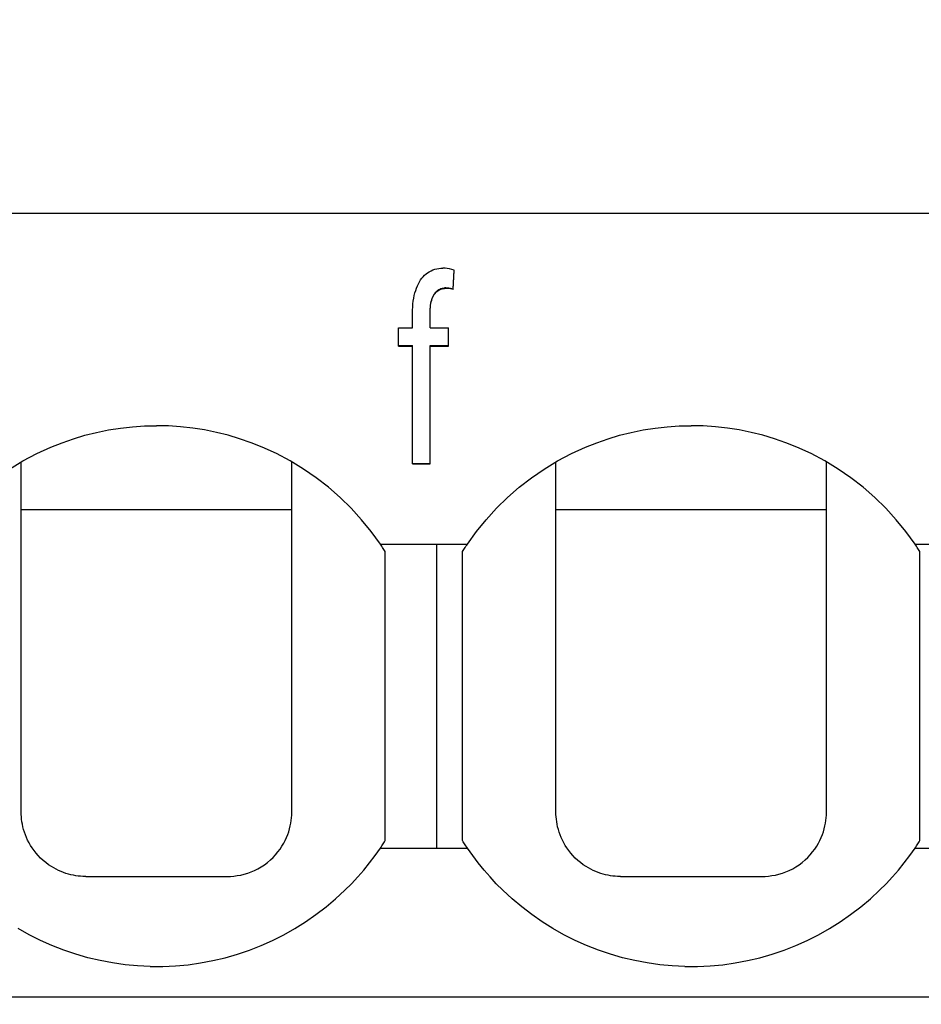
# Model space of a CAD drawing. Header units: millimetres. Extents: x -105 to 192, y -71 to 139.
# Tile 39 of 43: x 42.55 to 49.55, y 56.19 to 63.84. Entities that reach past the tile are written whole.
import ezdxf

# ---------------------------------------------------------------- set-up
doc = ezdxf.new("R2010")
doc.units = ezdxf.units.MM
doc.header["$LTSCALE"] = 1.5
doc.linetypes.add('PHL_THICK', pattern=[0])
doc.layers.get('0').update_dxf_attribs({"linetype": 'CONTINUOUS'})
doc.layers.get('Defpoints').update_dxf_attribs({"linetype": 'CONTINUOUS'})
doc.layers.add('PROJECTION', color=7, linetype='CONTINUOUS')
doc.dimstyles.new('ISO-25', dxfattribs={"dimtxt": 2.5, "dimasz": 2.5, "dimexe": 1.25, "dimexo": 0.625, "dimtad": 1, "dimdsep": 46, "dimtxsty": 'STANDARD', "dimblk": 'OPEN30', "dimcen": 2.5, "dimadec": 0, "dimazin": 0, "dimtfac": 1, "dimtmove": 0, "dimatfit": 3, "dimldrblk": 'OPEN30', "dimfxl": 1, "dimarcsym": 0})

# ---------------------------------------------------------------- blocks, each defined once
blk = doc.blocks.new('_Open30')
at = {"color": 0, "linetype": 'ByBlock', "lineweight": -2}
for p, q in [((-1, 0.2679), (0, 0)), ((0, 0), (-1, -0.2679)), ((0, 0), (-1, 0))]:
    blk.add_line(p, q, dxfattribs=at)
blk = doc.blocks.new('*D14')
at = {"color": 0, "lineweight": -2, "transparency": 16777216}
for p, q in [((-1.5151, 53.034), (-1.5151, 69.2187)), ((64.8356, 62.9617), (64.8356, 69.2187)), ((0.9849, 67.9687), (62.3356, 67.9687))]:
    blk.add_line(p, q, dxfattribs=at)
at = {"layer": 'Defpoints', "color": 0, "transparency": 16777216}
for p in [(64.8356, 67.9687), (64.8356, 62.3367), (-1.5151, 52.409)]:
    blk.add_point(p, dxfattribs=at)
at = {"color": 0, "lineweight": -2, "transparency": 16777216, "xscale": 2.5, "yscale": 2.5, "zscale": 2.5, "rotation": 180}
blk.add_blockref('_Open30', (-1.5151, 67.9687), dxfattribs=at)
at = {"color": 0, "lineweight": -2, "transparency": 16777216, "xscale": 2.5, "yscale": 2.5, "zscale": 2.5}
blk.add_blockref('_Open30', (64.8356, 67.9687), dxfattribs=at)
at = {"color": 0, "transparency": 16777216, "insert": (31.6602, 69.8437), "char_height": 2.5, "attachment_point": 5}
blk.add_mtext('66.35', dxfattribs=at)

msp = doc.modelspace()

# ---------------------------------------------------------------- linework, layer by layer
at = {"layer": 'PROJECTION', "color": 7, "linetype": 'PHL_THICK'}
for p, q in [((37.3856, 62.3367), (64.8356, 62.3367)), ((45.6801, 61.8434), (45.691, 61.8546)), ((45.691, 61.8546), (45.7026, 61.8649)), ((45.7026, 61.8649), (45.7148, 61.8741)), ((45.7148, 61.8741), (45.7277, 61.8823)), ((45.7277, 61.8823), (45.7412, 61.8895)), ((45.7412, 61.8895), (45.7553, 61.8956)), ((45.7553, 61.8956), (45.7699, 61.9006)), ((45.7699, 61.9006), (45.7849, 61.9046)), ((45.7849, 61.9046), (45.8005, 61.9076)), ((45.8005, 61.9076), (45.8165, 61.9094)), ((45.8165, 61.9094), (45.8331, 61.9102)), ((45.85, 61.9099), (45.8331, 61.9102)), ((45.8672, 61.908), (45.85, 61.9099)), ((45.8846, 61.9047), (45.8672, 61.908)), ((45.9021, 61.8999), (45.8846, 61.9047)), ((45.9198, 61.8937), (45.9021, 61.8999)), ((45.9126, 61.7475), (45.9198, 61.8937)), ((45.9126, 61.7443), (45.9198, 61.8905)), ((45.9198, 61.8905), (45.9198, 61.8937)), ((45.6352, 61.7721), (45.6428, 61.7883)), ((45.6428, 61.7883), (45.6511, 61.8036)), ((45.6511, 61.8036), (45.6601, 61.8178)), ((45.6601, 61.8178), (45.6698, 61.8311)), ((45.6698, 61.8311), (45.6801, 61.8434)), ((45.607, 61.6766), (45.6112, 61.6975)), ((45.6112, 61.6975), (45.6162, 61.7176)), ((45.6162, 61.7176), (45.6219, 61.7368)), ((45.6219, 61.7368), (45.6282, 61.7549)), ((45.6282, 61.7549), (45.6352, 61.7721)), ((45.7552, 61.6875), (45.7603, 61.698)), ((45.7603, 61.698), (45.7659, 61.7077)), ((45.7603, 61.6948), (45.7659, 61.7045)), ((45.7659, 61.7077), (45.772, 61.7166)), ((45.7659, 61.7045), (45.772, 61.7133)), ((45.772, 61.7166), (45.7785, 61.7245)), ((45.772, 61.7133), (45.7785, 61.7213)), ((45.7785, 61.7245), (45.7855, 61.7316)), ((45.7785, 61.7213), (45.7855, 61.7284)), ((45.7855, 61.7316), (45.7929, 61.7378)), ((45.7855, 61.7284), (45.7929, 61.7346)), ((45.7929, 61.7378), (45.8007, 61.7431)), ((45.7929, 61.7346), (45.8007, 61.7398)), ((45.8007, 61.7431), (45.809, 61.7475)), ((45.8007, 61.7398), (45.809, 61.7442)), ((45.809, 61.7475), (45.8176, 61.751)), ((45.809, 61.7442), (45.8176, 61.7478)), ((45.8176, 61.751), (45.8267, 61.7536)), ((45.8176, 61.7478), (45.8267, 61.7504)), ((45.8267, 61.7536), (45.8363, 61.7554)), ((45.8267, 61.7504), (45.8363, 61.7521)), ((45.8363, 61.7554), (45.8462, 61.7562)), ((45.8363, 61.7521), (45.8462, 61.753)), ((45.8567, 61.7562), (45.8462, 61.7562)), ((45.8567, 61.753), (45.8462, 61.753)), ((45.8679, 61.7555), (45.8567, 61.7562)), ((45.8679, 61.7523), (45.8567, 61.753)), ((45.8799, 61.7542), (45.8679, 61.7555)), ((45.8799, 61.751), (45.8679, 61.7523)), ((45.8921, 61.7524), (45.8799, 61.7542)), ((45.8921, 61.7491), (45.8799, 61.751)), ((45.903, 61.7501), (45.8921, 61.7524)), ((45.903, 61.7469), (45.8921, 61.7491)), ((45.9126, 61.7475), (45.903, 61.7501)), ((45.9126, 61.7443), (45.903, 61.7469)), ((45.9126, 61.7443), (45.9126, 61.7475)), ((45.599, 61.6083), (45.6009, 61.6319)), ((45.6009, 61.6319), (45.6036, 61.6547)), ((45.6036, 61.6547), (45.607, 61.6766)), ((45.7358, 61.6084), (45.7377, 61.6235)), ((45.7377, 61.6235), (45.7401, 61.6378)), ((45.7377, 61.6203), (45.7401, 61.6346)), ((45.7401, 61.6378), (45.7431, 61.6514)), ((45.7401, 61.6346), (45.7431, 61.6482)), ((45.7431, 61.6514), (45.7466, 61.6642)), ((45.7431, 61.6482), (45.7466, 61.661)), ((45.7466, 61.6642), (45.7506, 61.6762)), ((45.7466, 61.661), (45.7506, 61.673)), ((45.7506, 61.6762), (45.7552, 61.6875)), ((45.7506, 61.673), (45.7552, 61.6843)), ((45.7552, 61.6843), (45.7603, 61.6948)), ((45.5975, 61.5584), (45.5979, 61.5838)), ((45.5975, 61.4473), (45.5975, 61.5584)), ((45.5979, 61.5838), (45.599, 61.6083)), ((45.7334, 61.5584), (45.7337, 61.5758)), ((45.7334, 61.5552), (45.7337, 61.5726)), ((45.7334, 61.4473), (45.7334, 61.5584)), ((45.7337, 61.5758), (45.7345, 61.5925)), ((45.7337, 61.5726), (45.7345, 61.5893)), ((45.7345, 61.5925), (45.7358, 61.6084)), ((45.7345, 61.5893), (45.7358, 61.6051)), ((45.7358, 61.6051), (45.7377, 61.6203)), ((45.4883, 61.4473), (45.5975, 61.4473)), ((45.4883, 61.3047), (45.4883, 61.4473)), ((45.7334, 61.4473), (45.8766, 61.4473)), ((45.8766, 61.3047), (45.8766, 61.4473)), ((45.4883, 61.3079), (45.5975, 61.3079)), ((45.4883, 61.3047), (45.5975, 61.3047)), ((45.5975, 60.3928), (45.5975, 61.3079)), ((45.7334, 61.3079), (45.8766, 61.3079)), ((45.7334, 60.3928), (45.7334, 61.3079)), ((45.7334, 61.3047), (45.8766, 61.3047)), ((43.0547, 60.6118), (43.1455, 60.6346)), ((43.1455, 60.6346), (43.2373, 60.6533)), ((43.2373, 60.6533), (43.3299, 60.6679)), ((43.3299, 60.6679), (43.4231, 60.6783)), ((43.4231, 60.6783), (43.5167, 60.6846)), ((43.5167, 60.6846), (43.6105, 60.6867)), ((43.7044, 60.6846), (43.6105, 60.6867)), ((43.7978, 60.6783), (43.7044, 60.6846)), ((43.8911, 60.6679), (43.7978, 60.6783)), ((43.9837, 60.6533), (43.8911, 60.6679)), ((44.0754, 60.6346), (43.9837, 60.6533)), ((44.1662, 60.6118), (44.0754, 60.6346)), ((47.2047, 60.6118), (47.2955, 60.6346)), ((47.2955, 60.6346), (47.3873, 60.6533)), ((47.3873, 60.6533), (47.4799, 60.6679)), ((47.4799, 60.6679), (47.5731, 60.6783)), ((47.5731, 60.6783), (47.6667, 60.6846)), ((47.6667, 60.6846), (47.7605, 60.6867)), ((47.8544, 60.6846), (47.7605, 60.6867)), ((47.9478, 60.6783), (47.8544, 60.6846)), ((48.0411, 60.6679), (47.9478, 60.6783)), ((48.1337, 60.6533), (48.0411, 60.6679)), ((48.2254, 60.6346), (48.1337, 60.6533)), ((48.3162, 60.6118), (48.2254, 60.6346)), ((42.7904, 60.5199), (42.877, 60.5544)), ((42.877, 60.5544), (42.9652, 60.5851)), ((42.9652, 60.5851), (43.0547, 60.6118)), ((44.2558, 60.5851), (44.1662, 60.6118)), ((44.344, 60.5544), (44.2558, 60.5851)), ((44.4307, 60.5199), (44.344, 60.5544)), ((46.9404, 60.5199), (47.027, 60.5544)), ((47.027, 60.5544), (47.1152, 60.5851)), ((47.1152, 60.5851), (47.2047, 60.6118)), ((48.4058, 60.5851), (48.3162, 60.6118)), ((48.494, 60.5544), (48.4058, 60.5851)), ((48.5807, 60.5199), (48.494, 60.5544)), ((42.6803, 60.4694), (42.7904, 60.5199)), ((44.5408, 60.4694), (44.4307, 60.5199)), ((46.8303, 60.4694), (46.9404, 60.5199)), ((48.6908, 60.4694), (48.5807, 60.5199)), ((42.4703, 60.3501), (42.5735, 60.4127)), ((42.5606, 60.3382), (42.5606, 60.4054)), ((42.5735, 60.4127), (42.6803, 60.4694)), ((44.6475, 60.4128), (44.5408, 60.4694)), ((44.7507, 60.3502), (44.6475, 60.4128)), ((44.6606, 57.6862), (44.6606, 60.4054)), ((46.6203, 60.3501), (46.7235, 60.4127)), ((46.7106, 60.3382), (46.7106, 60.4054)), ((46.7235, 60.4127), (46.8303, 60.4694)), ((48.7975, 60.4128), (48.6908, 60.4694)), ((48.9007, 60.3502), (48.7975, 60.4128)), ((48.8106, 57.6856), (48.8106, 60.4054)), ((42.5606, 60.2705), (42.5606, 60.3382)), ((44.85, 60.2819), (44.7507, 60.3502)), ((45.5975, 60.3928), (45.7334, 60.3928)), ((45.5975, 60.3895), (45.5975, 60.3928)), ((45.5975, 60.3895), (45.7334, 60.3895)), ((45.7334, 60.3895), (45.7334, 60.3928)), ((46.521, 60.2818), (46.6203, 60.3501)), ((46.7106, 60.2705), (46.7106, 60.3382)), ((49, 60.2819), (48.9007, 60.3502)), ((42.5606, 60.2024), (42.5606, 60.2705)), ((44.9451, 60.2081), (44.85, 60.2819)), ((46.426, 60.2081), (46.521, 60.2818)), ((46.7106, 60.2024), (46.7106, 60.2705)), ((49.0951, 60.2081), (49, 60.2819)), ((42.5606, 60.1337), (42.5606, 60.2024)), ((45.0356, 60.1292), (44.9451, 60.2081)), ((46.3355, 60.1292), (46.426, 60.2081)), ((46.7106, 60.1337), (46.7106, 60.2024)), ((49.1856, 60.1292), (49.0951, 60.2081)), ((42.5606, 60.0644), (42.5606, 60.1337)), ((45.1214, 60.0452), (45.0356, 60.1292)), ((46.2497, 60.0453), (46.3355, 60.1292)), ((46.7106, 60.0644), (46.7106, 60.1337)), ((49.2714, 60.0452), (49.1856, 60.1292)), ((42.5606, 59.9944), (42.5606, 60.0644)), ((42.5606, 60.0367), (44.6606, 60.0367)), ((45.2021, 59.9567), (45.1214, 60.0452)), ((46.169, 59.9567), (46.2497, 60.0453)), ((46.7106, 59.9944), (46.7106, 60.0644)), ((46.7106, 60.0367), (48.8106, 60.0367)), ((49.3521, 59.9567), (49.2714, 60.0452)), ((42.5606, 59.9237), (42.5606, 59.9944)), ((45.2776, 59.8638), (45.2021, 59.9567)), ((46.0935, 59.8637), (46.169, 59.9567)), ((46.7106, 59.9237), (46.7106, 59.9944)), ((49.4276, 59.8638), (49.3521, 59.9567)), ((42.5606, 59.8521), (42.5606, 59.9237)), ((45.3477, 59.7667), (45.2776, 59.8638)), ((46.0234, 59.7667), (46.0935, 59.8637)), ((46.7106, 59.8521), (46.7106, 59.9237)), ((49.4977, 59.7667), (49.4276, 59.8638)), ((42.5606, 59.7795), (42.5606, 59.8521)), ((46.7106, 59.7795), (46.7106, 59.8521)), ((42.5606, 59.7057), (42.5606, 59.7795)), ((45.3532, 59.7585), (45.3477, 59.7667)), ((45.3477, 59.7667), (45.7856, 59.7667)), ((45.3587, 59.7503), (45.3532, 59.7585)), ((45.3642, 59.742), (45.3587, 59.7503)), ((45.3696, 59.7338), (45.3642, 59.742)), ((45.375, 59.7255), (45.3696, 59.7338)), ((45.3803, 59.7172), (45.375, 59.7255)), ((45.3856, 59.7089), (45.3803, 59.7172)), ((45.7856, 59.7667), (45.8252, 59.7667)), ((45.7856, 57.4067), (45.7856, 59.7667)), ((45.8252, 59.7667), (45.8648, 59.7667)), ((45.8648, 59.7667), (45.9045, 59.7667)), ((45.9045, 59.7667), (45.9441, 59.7667)), ((45.9441, 59.7667), (45.9838, 59.7667)), ((45.9838, 59.7667), (46.0234, 59.7667)), ((45.9856, 59.7089), (45.9908, 59.7172)), ((45.9908, 59.7172), (45.9962, 59.7255)), ((45.9962, 59.7255), (46.0015, 59.7338)), ((46.0015, 59.7338), (46.0069, 59.742)), ((46.0069, 59.742), (46.0124, 59.7503)), ((46.0124, 59.7503), (46.0179, 59.7585)), ((46.0179, 59.7585), (46.0234, 59.7667)), ((46.7106, 59.7057), (46.7106, 59.7795)), ((49.5032, 59.7585), (49.4977, 59.7667)), ((49.4977, 59.7667), (49.9356, 59.7667)), ((49.5087, 59.7503), (49.5032, 59.7585)), ((49.5142, 59.742), (49.5087, 59.7503)), ((49.5196, 59.7338), (49.5142, 59.742)), ((49.525, 59.7255), (49.5196, 59.7338)), ((49.5303, 59.7172), (49.525, 59.7255)), ((49.5356, 59.7089), (49.5303, 59.7172)), ((42.5606, 59.6307), (42.5606, 59.7057)), ((45.3856, 59.6354), (45.3856, 59.7089)), ((45.3856, 59.564), (45.3856, 59.6354)), ((45.9856, 57.4645), (45.9856, 59.7089)), ((46.7106, 59.6307), (46.7106, 59.7057)), ((49.5356, 57.4645), (49.5356, 59.7089)), ((42.5606, 59.554), (42.5606, 59.6307)), ((45.3856, 59.4944), (45.3856, 59.564)), ((46.7106, 59.554), (46.7106, 59.6307)), ((42.5606, 59.4756), (42.5606, 59.554)), ((45.3856, 59.4238), (45.3856, 59.4944)), ((46.7106, 59.4756), (46.7106, 59.554)), ((42.5606, 59.395), (42.5606, 59.4756)), ((45.3856, 59.3385), (45.3856, 59.4238)), ((46.7106, 59.395), (46.7106, 59.4756)), ((42.5606, 59.3119), (42.5606, 59.395)), ((45.3856, 59.2644), (45.3856, 59.3385)), ((46.7106, 59.3119), (46.7106, 59.395)), ((42.5606, 59.2257), (42.5606, 59.3119)), ((45.3856, 59.1821), (45.3856, 59.2644)), ((46.7106, 59.2257), (46.7106, 59.3119)), ((42.5606, 59.1358), (42.5606, 59.2257)), ((45.3856, 59.0999), (45.3856, 59.1821)), ((46.7106, 59.1358), (46.7106, 59.2257)), ((42.5606, 59.0413), (42.5606, 59.1358)), ((45.3856, 59.0176), (45.3856, 59.0999)), ((46.7106, 59.0413), (46.7106, 59.1358)), ((42.5606, 58.9413), (42.5606, 59.0413)), ((46.7106, 58.9413), (46.7106, 59.0413)), ((45.3856, 58.9283), (45.3856, 59.0176)), ((42.5606, 58.8351), (42.5606, 58.9413)), ((45.3856, 58.8398), (45.3856, 58.9283)), ((46.7106, 58.8351), (46.7106, 58.9413)), ((42.5606, 58.7221), (42.5606, 58.8351)), ((45.3856, 58.7479), (45.3856, 58.8398)), ((46.7106, 58.7221), (46.7106, 58.8351)), ((42.5606, 58.6034), (42.5606, 58.7221)), ((45.3856, 58.6511), (45.3856, 58.7479)), ((46.7106, 58.6034), (46.7106, 58.7221)), ((45.3856, 58.5623), (45.3856, 58.6511)), ((42.5606, 58.4823), (42.5606, 58.6034)), ((45.3856, 58.4666), (45.3856, 58.5623)), ((46.7106, 58.4823), (46.7106, 58.6034)), ((42.5606, 58.3632), (42.5606, 58.4823)), ((45.3856, 58.3711), (45.3856, 58.4666)), ((46.7106, 58.3632), (46.7106, 58.4823)), ((42.5606, 58.2496), (42.5606, 58.3632)), ((45.3856, 58.2753), (45.3856, 58.3711)), ((46.7106, 58.2496), (46.7106, 58.3632)), ((45.3856, 58.1826), (45.3856, 58.2753)), ((42.5606, 58.1425), (42.5606, 58.2496)), ((45.3856, 58.0949), (45.3856, 58.1826)), ((46.7106, 58.1425), (46.7106, 58.2496)), ((42.5606, 58.042), (42.5606, 58.1425)), ((46.7106, 58.042), (46.7106, 58.1425)), ((42.5606, 57.947), (42.5606, 58.042)), ((45.3856, 58.0058), (45.3856, 58.0949)), ((46.7106, 57.947), (46.7106, 58.042)), ((45.3856, 57.9247), (45.3856, 58.0058)), ((42.5606, 57.8567), (42.5606, 57.947)), ((45.3856, 57.8444), (45.3856, 57.9247)), ((46.7106, 57.8567), (46.7106, 57.947)), ((42.5606, 57.7701), (42.5606, 57.8567)), ((45.3856, 57.7686), (45.3856, 57.8444)), ((46.7106, 57.7701), (46.7106, 57.8567)), ((42.5606, 57.6867), (42.5606, 57.7701)), ((45.3856, 57.6805), (45.3856, 57.7686)), ((46.7106, 57.6867), (46.7106, 57.7701)), ((42.5609, 57.6682), (42.5606, 57.6867)), ((42.5619, 57.6495), (42.5609, 57.6682)), ((42.5637, 57.6304), (42.5619, 57.6495)), ((44.6586, 57.6425), (44.66, 57.6632)), ((44.66, 57.6632), (44.6605, 57.6835)), ((44.6605, 57.6835), (44.6606, 57.684)), ((44.6606, 57.6856), (44.6606, 57.6862)), ((44.6606, 57.6851), (44.6606, 57.6856)), ((44.6606, 57.6846), (44.6606, 57.6851)), ((44.6606, 57.684), (44.6606, 57.6846)), ((45.3856, 57.6076), (45.3856, 57.6805)), ((46.7109, 57.6682), (46.7106, 57.6867)), ((46.7119, 57.6495), (46.7109, 57.6682)), ((46.7137, 57.6304), (46.7119, 57.6495)), ((48.8086, 57.6425), (48.81, 57.6632)), ((48.81, 57.6632), (48.8105, 57.6835)), ((48.8105, 57.6835), (48.8106, 57.684)), ((48.8106, 57.6851), (48.8106, 57.6856)), ((48.8106, 57.6846), (48.8106, 57.6851)), ((48.8106, 57.684), (48.8106, 57.6846)), ((42.5663, 57.6111), (42.5637, 57.6304)), ((42.5697, 57.5914), (42.5663, 57.6111)), ((42.574, 57.5716), (42.5697, 57.5914)), ((42.5792, 57.5514), (42.574, 57.5716)), ((44.6433, 57.5564), (44.6487, 57.5784)), ((44.6487, 57.5784), (44.653, 57.6001)), ((44.653, 57.6001), (44.6563, 57.6215)), ((44.6563, 57.6215), (44.6586, 57.6425)), ((45.3856, 57.5423), (45.3856, 57.6076)), ((46.7163, 57.6111), (46.7137, 57.6304)), ((46.7197, 57.5914), (46.7163, 57.6111)), ((46.724, 57.5716), (46.7197, 57.5914)), ((46.7292, 57.5514), (46.724, 57.5716)), ((48.7933, 57.5564), (48.7987, 57.5784)), ((48.7987, 57.5784), (48.803, 57.6001)), ((48.803, 57.6001), (48.8063, 57.6215)), ((48.8063, 57.6215), (48.8086, 57.6425)), ((42.5854, 57.5311), (42.5792, 57.5514)), ((42.5926, 57.5106), (42.5854, 57.5311)), ((42.6009, 57.49), (42.5926, 57.5106)), ((44.6199, 57.4892), (44.629, 57.5118)), ((44.629, 57.5118), (44.6367, 57.5342)), ((44.6367, 57.5342), (44.6433, 57.5564)), ((45.3856, 57.4645), (45.3856, 57.5423)), ((46.7354, 57.5311), (46.7292, 57.5514)), ((46.7426, 57.5106), (46.7354, 57.5311)), ((46.7509, 57.49), (46.7426, 57.5106)), ((48.7699, 57.4892), (48.779, 57.5118)), ((48.779, 57.5118), (48.7867, 57.5342)), ((48.7867, 57.5342), (48.7933, 57.5564)), ((42.6103, 57.4694), (42.6009, 57.49)), ((42.6208, 57.4487), (42.6103, 57.4694)), ((42.6326, 57.4281), (42.6208, 57.4487)), ((42.6457, 57.4076), (42.6326, 57.4281)), ((44.5694, 57.3989), (44.5843, 57.4212)), ((44.5843, 57.4212), (44.5976, 57.4439)), ((44.5976, 57.4439), (44.6095, 57.4665)), ((44.6095, 57.4665), (44.6199, 57.4892)), ((45.3532, 57.4149), (45.3587, 57.4231)), ((45.3587, 57.4231), (45.3642, 57.4314)), ((45.3642, 57.4314), (45.3696, 57.4396)), ((45.3696, 57.4396), (45.375, 57.4479)), ((45.375, 57.4479), (45.3803, 57.4562)), ((45.3803, 57.4562), (45.3856, 57.4645)), ((45.9908, 57.4562), (45.9856, 57.4645)), ((45.9962, 57.4479), (45.9908, 57.4562)), ((46.0015, 57.4396), (45.9962, 57.4479)), ((46.0069, 57.4314), (46.0015, 57.4396)), ((46.0124, 57.4231), (46.0069, 57.4314)), ((46.0179, 57.4149), (46.0124, 57.4231)), ((46.7603, 57.4694), (46.7509, 57.49)), ((46.7708, 57.4487), (46.7603, 57.4694)), ((46.7826, 57.4281), (46.7708, 57.4487)), ((46.7957, 57.4076), (46.7826, 57.4281)), ((48.7194, 57.3989), (48.7343, 57.4212)), ((48.7343, 57.4212), (48.7476, 57.4439)), ((48.7476, 57.4439), (48.7595, 57.4665)), ((48.7595, 57.4665), (48.7699, 57.4892)), ((49.5032, 57.4149), (49.5087, 57.4231)), ((49.5087, 57.4231), (49.5142, 57.4314)), ((49.5142, 57.4314), (49.5196, 57.4396)), ((49.5196, 57.4396), (49.525, 57.4479)), ((49.525, 57.4479), (49.5303, 57.4562)), ((49.5303, 57.4562), (49.5356, 57.4645)), ((42.66, 57.3874), (42.6457, 57.4076)), ((42.6757, 57.3675), (42.66, 57.3874)), ((42.6926, 57.3481), (42.6757, 57.3675)), ((42.7108, 57.3294), (42.6926, 57.3481)), ((44.5155, 57.3346), (44.5351, 57.3554)), ((44.5351, 57.3554), (44.553, 57.3769)), ((44.553, 57.3769), (44.5694, 57.3989)), ((45.2634, 57.2913), (45.3065, 57.3482)), ((45.3065, 57.3482), (45.3477, 57.4067)), ((45.3477, 57.4067), (45.3532, 57.4149)), ((45.3477, 57.4067), (46.0234, 57.4067)), ((46.0234, 57.4067), (46.0179, 57.4149)), ((46.0645, 57.3484), (46.0234, 57.4067)), ((46.1075, 57.2915), (46.0645, 57.3484)), ((46.81, 57.3874), (46.7957, 57.4076)), ((46.8257, 57.3675), (46.81, 57.3874)), ((46.8426, 57.3481), (46.8257, 57.3675)), ((46.8608, 57.3294), (46.8426, 57.3481)), ((48.6655, 57.3346), (48.6851, 57.3554)), ((48.6851, 57.3554), (48.703, 57.3769)), ((48.703, 57.3769), (48.7194, 57.3989)), ((49.4134, 57.2913), (49.4565, 57.3482)), ((49.4565, 57.3482), (49.4977, 57.4067)), ((49.4977, 57.4067), (49.5032, 57.4149)), ((49.4977, 57.4067), (49.9356, 57.4067)), ((42.7303, 57.3113), (42.7108, 57.3294)), ((42.7509, 57.2941), (42.7303, 57.3113)), ((42.7725, 57.278), (42.7509, 57.2941)), ((42.795, 57.263), (42.7725, 57.278)), ((42.8131, 57.2522), (42.795, 57.263)), ((44.4237, 57.2616), (44.4485, 57.2779)), ((44.4485, 57.2779), (44.4721, 57.2956)), ((44.4721, 57.2956), (44.4945, 57.3146)), ((44.4945, 57.3146), (44.5155, 57.3346)), ((45.2185, 57.236), (45.2634, 57.2913)), ((46.1525, 57.2361), (46.1075, 57.2915)), ((46.8803, 57.3113), (46.8608, 57.3294)), ((46.9009, 57.2941), (46.8803, 57.3113)), ((46.9225, 57.278), (46.9009, 57.2941)), ((46.945, 57.263), (46.9225, 57.278)), ((46.9631, 57.2522), (46.945, 57.263)), ((48.5737, 57.2616), (48.5985, 57.2779)), ((48.5985, 57.2779), (48.6221, 57.2956)), ((48.6221, 57.2956), (48.6445, 57.3146)), ((48.6445, 57.3146), (48.6655, 57.3346)), ((49.3685, 57.236), (49.4134, 57.2913)), ((42.8316, 57.2422), (42.8131, 57.2522)), ((42.8504, 57.233), (42.8316, 57.2422)), ((42.8694, 57.2247), (42.8504, 57.233)), ((42.8886, 57.2172), (42.8694, 57.2247)), ((42.9078, 57.2106), (42.8886, 57.2172)), ((42.927, 57.2049), (42.9078, 57.2106)), ((42.9462, 57.2), (42.927, 57.2049)), ((42.9653, 57.1959), (42.9462, 57.2)), ((42.9841, 57.1926), (42.9653, 57.1959)), ((43.0028, 57.19), (42.9841, 57.1926)), ((43.0213, 57.1882), (43.0028, 57.19)), ((43.0395, 57.1871), (43.0213, 57.1882)), ((43.0574, 57.1867), (43.0395, 57.1871)), ((43.0579, 57.1867), (43.0574, 57.1867)), ((43.0584, 57.1867), (43.0579, 57.1867)), ((43.059, 57.1867), (43.0584, 57.1867)), ((43.06, 57.1867), (43.059, 57.1867)), ((43.0606, 57.1867), (43.06, 57.1867)), ((43.0606, 57.1867), (43.1131, 57.1867)), ((43.1131, 57.1867), (43.167, 57.1867)), ((43.167, 57.1867), (43.2222, 57.1867)), ((43.2222, 57.1867), (43.2789, 57.1867)), ((43.2789, 57.1867), (43.3369, 57.1867)), ((43.3369, 57.1867), (43.3961, 57.1867)), ((43.3961, 57.1867), (43.4565, 57.1867)), ((43.4565, 57.1867), (43.5177, 57.1867)), ((43.5177, 57.1867), (43.5796, 57.1867)), ((43.5796, 57.1867), (43.6416, 57.1867)), ((43.6416, 57.1867), (43.7034, 57.1867)), ((43.7034, 57.1867), (43.7646, 57.1867)), ((43.7646, 57.1867), (43.825, 57.1867)), ((43.825, 57.1867), (43.8842, 57.1867)), ((43.8842, 57.1867), (43.9422, 57.1867)), ((43.9422, 57.1867), (43.9989, 57.1867)), ((43.9989, 57.1867), (44.0541, 57.1867)), ((44.0541, 57.1867), (44.108, 57.1867)), ((44.108, 57.1867), (44.1606, 57.1867)), ((44.1606, 57.1867), (44.1857, 57.1873)), ((44.1857, 57.1873), (44.2114, 57.1893)), ((44.2114, 57.1893), (44.2376, 57.1927)), ((44.2376, 57.1927), (44.2642, 57.1976)), ((44.2642, 57.1976), (44.2911, 57.204)), ((44.2911, 57.204), (44.3181, 57.2122)), ((44.3181, 57.2122), (44.345, 57.222)), ((44.345, 57.222), (44.3718, 57.2335)), ((44.3718, 57.2335), (44.3981, 57.2467)), ((44.3981, 57.2467), (44.4237, 57.2616)), ((45.1718, 57.1823), (45.2185, 57.236)), ((46.1993, 57.1823), (46.1525, 57.2361)), ((46.9816, 57.2422), (46.9631, 57.2522)), ((47.0004, 57.233), (46.9816, 57.2422)), ((47.0194, 57.2247), (47.0004, 57.233)), ((47.0386, 57.2172), (47.0194, 57.2247)), ((47.0578, 57.2106), (47.0386, 57.2172)), ((47.077, 57.2049), (47.0578, 57.2106)), ((47.0962, 57.2), (47.077, 57.2049)), ((47.1153, 57.1959), (47.0962, 57.2)), ((47.1341, 57.1926), (47.1153, 57.1959)), ((47.1528, 57.19), (47.1341, 57.1926)), ((47.1713, 57.1882), (47.1528, 57.19)), ((47.1895, 57.1871), (47.1713, 57.1882)), ((47.2074, 57.1867), (47.1895, 57.1871)), ((47.2079, 57.1867), (47.2074, 57.1867)), ((47.2084, 57.1867), (47.2079, 57.1867)), ((47.209, 57.1867), (47.2084, 57.1867)), ((47.2095, 57.1867), (47.209, 57.1867)), ((47.21, 57.1867), (47.2095, 57.1867)), ((47.2106, 57.1867), (47.21, 57.1867)), ((47.2106, 57.1867), (47.2631, 57.1867)), ((47.2631, 57.1867), (47.317, 57.1867)), ((47.317, 57.1867), (47.3722, 57.1867)), ((47.3722, 57.1867), (47.4289, 57.1867)), ((47.4289, 57.1867), (47.4869, 57.1867)), ((47.4869, 57.1867), (47.5461, 57.1867)), ((47.5461, 57.1867), (47.6065, 57.1867)), ((47.6065, 57.1867), (47.6677, 57.1867)), ((47.6677, 57.1867), (47.7296, 57.1867)), ((47.7296, 57.1867), (47.7916, 57.1867)), ((47.7916, 57.1867), (47.8534, 57.1867)), ((47.8534, 57.1867), (47.9146, 57.1867)), ((47.9146, 57.1867), (47.975, 57.1867)), ((47.975, 57.1867), (48.0342, 57.1867)), ((48.0342, 57.1867), (48.0922, 57.1867)), ((48.0922, 57.1867), (48.1489, 57.1867)), ((48.1489, 57.1867), (48.2041, 57.1867)), ((48.2041, 57.1867), (48.258, 57.1867)), ((48.258, 57.1867), (48.3106, 57.1867)), ((48.3106, 57.1867), (48.3357, 57.1873)), ((48.3357, 57.1873), (48.3614, 57.1893)), ((48.3614, 57.1893), (48.3876, 57.1927)), ((48.3876, 57.1927), (48.4142, 57.1976)), ((48.4142, 57.1976), (48.4411, 57.204)), ((48.4411, 57.204), (48.4681, 57.2122)), ((48.4681, 57.2122), (48.495, 57.222)), ((48.495, 57.222), (48.5218, 57.2335)), ((48.5218, 57.2335), (48.5481, 57.2467)), ((48.5481, 57.2467), (48.5737, 57.2616)), ((49.3218, 57.1823), (49.3685, 57.236)), ((45.0728, 57.0794), (45.1232, 57.13)), ((45.1232, 57.13), (45.1718, 57.1823)), ((46.2479, 57.13), (46.1993, 57.1823)), ((46.2983, 57.0794), (46.2479, 57.13)), ((49.2228, 57.0794), (49.2732, 57.13)), ((49.2732, 57.13), (49.3218, 57.1823)), ((45.0009, 57.0129), (45.0728, 57.0794)), ((46.3702, 57.0129), (46.2983, 57.0794)), ((49.1509, 57.0129), (49.2228, 57.0794)), ((44.9259, 56.9497), (45.0009, 57.0129)), ((46.4451, 56.9498), (46.3702, 57.0129)), ((49.0759, 56.9497), (49.1509, 57.0129)), ((44.7676, 56.8342), (44.8481, 56.8901)), ((44.8481, 56.8901), (44.9259, 56.9497)), ((46.5228, 56.8902), (46.4451, 56.9498)), ((46.6034, 56.8343), (46.5228, 56.8902)), ((48.9176, 56.8342), (48.9981, 56.8901)), ((48.9981, 56.8901), (49.0759, 56.9497)), ((44.6846, 56.7821), (44.7676, 56.8342)), ((46.6864, 56.7822), (46.6034, 56.8343)), ((48.8346, 56.7821), (48.9176, 56.8342)), ((42.6218, 56.734), (42.5364, 56.7822)), ((42.7094, 56.6899), (42.6218, 56.734)), ((44.5117, 56.6899), (44.5992, 56.734)), ((44.5992, 56.734), (44.6846, 56.7821)), ((46.7718, 56.734), (46.6864, 56.7822)), ((46.8594, 56.6899), (46.7718, 56.734)), ((48.6617, 56.6899), (48.7492, 56.734)), ((48.7492, 56.734), (48.8346, 56.7821)), ((42.7989, 56.6499), (42.7094, 56.6899)), ((44.4222, 56.6499), (44.5117, 56.6899)), ((46.9489, 56.6499), (46.8594, 56.6899)), ((48.5722, 56.6499), (48.6617, 56.6899)), ((42.8902, 56.6141), (42.7989, 56.6499)), ((42.983, 56.5827), (42.8902, 56.6141)), ((43.0771, 56.5556), (42.983, 56.5827)), ((44.1438, 56.5555), (44.2381, 56.5826)), ((44.2381, 56.5826), (44.3309, 56.6141)), ((44.3309, 56.6141), (44.4222, 56.6499)), ((47.0402, 56.6141), (46.9489, 56.6499)), ((47.133, 56.5827), (47.0402, 56.6141)), ((47.2271, 56.5556), (47.133, 56.5827)), ((48.2938, 56.5555), (48.3881, 56.5826)), ((48.3881, 56.5826), (48.4809, 56.6141)), ((48.4809, 56.6141), (48.5722, 56.6499)), ((43.1725, 56.5329), (43.0771, 56.5556)), ((43.2689, 56.5147), (43.1725, 56.5329)), ((43.366, 56.501), (43.2689, 56.5147)), ((43.4636, 56.4919), (43.366, 56.501)), ((43.7575, 56.4918), (43.8551, 56.501)), ((43.8551, 56.501), (43.9521, 56.5147)), ((43.9521, 56.5147), (44.0484, 56.5329)), ((44.0484, 56.5329), (44.1438, 56.5555)), ((47.3225, 56.5329), (47.2271, 56.5556)), ((47.4189, 56.5147), (47.3225, 56.5329)), ((47.516, 56.501), (47.4189, 56.5147)), ((47.6136, 56.4919), (47.516, 56.501)), ((47.9075, 56.4918), (48.0051, 56.501)), ((48.0051, 56.501), (48.1021, 56.5147)), ((48.1021, 56.5147), (48.1984, 56.5329)), ((48.1984, 56.5329), (48.2938, 56.5555)), ((43.5615, 56.4873), (43.4636, 56.4919)), ((43.5615, 56.4873), (43.6596, 56.4873)), ((43.6596, 56.4873), (43.7575, 56.4918)), ((47.7115, 56.4873), (47.6136, 56.4919)), ((47.7115, 56.4873), (47.8096, 56.4873)), ((47.8096, 56.4873), (47.9075, 56.4918)), ((37.3856, 56.2509), (62.2856, 56.2509))]:
    msp.add_line(p, q, dxfattribs=at)

# ---------------------------------------------------------------- dimensions: what is measured, and where the dimension line sits
dim = msp.add_linear_dim(base=(64.8356, 67.9687), p1=(-1.5151, 52.409), p2=(64.8356, 62.3367), dimstyle='ISO-25')
dim.commit()
dim.dimension.update_dxf_attribs({"geometry": '*D14', "text_midpoint": (31.6602, 69.8437)})

doc.saveas('drawing.dxf')
